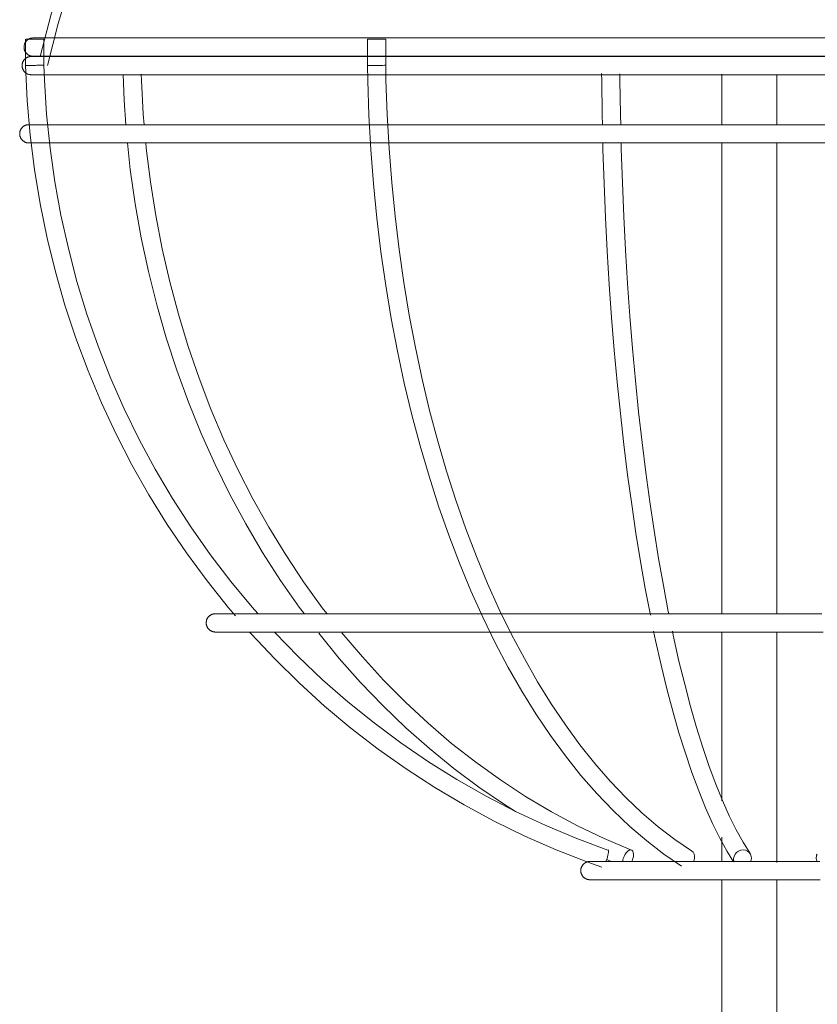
# Model space of a CAD drawing. Header units: millimetres. Extents: x 5395 to 9794, y 397 to 7363.
# Tile 32 of 38: x 7231 to 7319, y 1451 to 1559. Entities that reach past the tile are written whole.
import ezdxf

# ---------------------------------------------------------------- set-up
doc = ezdxf.new("R2010")
doc.units = ezdxf.units.MM
doc.layers.add('E-LITE-EQPM', color=7, linetype='Continuous', lineweight=20)

# ---------------------------------------------------------------- blocks, each defined once
blk = doc.blocks.new('62802-7L - 64314-44-7L SAMBA Black_ribbon beige pendant lamp ø450-7L-659210-Alzado_PDF')
at = {"layer": 'E-LITE-EQPM', "lineweight": 9}
for p, q in [((7232.15, 1556.91), (7232.15, 1554.03)), ((7232.16, 1556.91), (7233.38, 1556.91)), ((7233.38, 1556.91), (7234.13, 1556.91)), ((7234.15, 1554.08), (7234.15, 1556.91)), ((7269.5, 1556.91), (7269.5, 1554.04)), ((7269.5, 1556.91), (7271.35, 1556.91)), ((7271.35, 1556.91), (7271.5, 1556.91)), ((7271.5, 1554.07), (7271.5, 1556.91)), ((7234.11, 1555.02), (7234.4, 1555.02)), ((7308.24, 1553.07), (7308.24, 1547.56)), ((7314.24, 1547.56), (7314.24, 1553.05)), ((7308.24, 1545.57), (7308.24, 1494.11)), ((7314.24, 1494.11), (7314.24, 1545.57)), ((7308.24, 1492.11), (7308.24, 1473.63)), ((7314.24, 1466.91), (7314.24, 1492.11)), ((7308.24, 1469.68), (7308.24, 1467.02)), ((7295.65, 1467.23), (7296.13, 1467.02)), ((7308.24, 1465.04), (7308.24, 1095.02)), ((7314.24, 1095.02), (7314.24, 1465.03))]:
    blk.add_line(p, q, dxfattribs=at)
at = {"layer": 'E-LITE-EQPM', "lineweight": 9, "flags": 128}
for points in [[(7233.75, 1555.02), (7234.95, 1559.64), (7236.33, 1564.21), (7237.89, 1568.72), (7239.63, 1573.17), (7241.54, 1577.54), (7243.63, 1581.83), (7245.89, 1586.04), (7248.32, 1590.15), (7250.91, 1594.16), (7253.65, 1598.06), (7256.55, 1601.86), (7259.6, 1605.53), (7262.8, 1609.08), (7266.13, 1612.49), (7269.6, 1615.77), (7273.19, 1618.91), (7276.43, 1621.53)], [(7234.54, 1554.02), (7235.7, 1558.61), (7237.04, 1563.15), (7238.55, 1567.63), (7240.25, 1572.05), (7242.12, 1576.4), (7244.16, 1580.67), (7246.38, 1584.86), (7248.76, 1588.95), (7251.3, 1592.94), (7253.99, 1596.83), (7256.84, 1600.61), (7259.84, 1604.28), (7262.99, 1607.81), (7266.27, 1611.22), (7269.69, 1614.5), (7273.23, 1617.64), (7276.9, 1620.63), (7278.06, 1621.53)], [(7231.97, 1556.04), (7231.97, 1556.08), (7231.97, 1556.12), (7231.98, 1556.16), (7231.98, 1556.2), (7231.99, 1556.24), (7232, 1556.27), (7232.01, 1556.31), (7232.02, 1556.35), (7232.04, 1556.39), (7232.05, 1556.43), (7232.07, 1556.46), (7232.08, 1556.5), (7232.1, 1556.53), (7232.12, 1556.57), (7232.15, 1556.6), (7232.17, 1556.63), (7232.19, 1556.67), (7232.22, 1556.7), (7232.25, 1556.73), (7232.27, 1556.75), (7232.3, 1556.78), (7232.33, 1556.81), (7232.37, 1556.83), (7232.4, 1556.86), (7232.43, 1556.88), (7232.46, 1556.9), (7232.5, 1556.92), (7232.54, 1556.94), (7232.57, 1556.95), (7232.61, 1556.97), (7232.65, 1556.98), (7232.68, 1557), (7232.72, 1557.01), (7232.76, 1557.01), (7232.8, 1557.02), (7232.84, 1557.03), (7232.88, 1557.03), (7232.92, 1557.04), (7232.96, 1557.04), (7232.97, 1557.04)], [(7320.51, 1557.04), (7317.23, 1557.04), (7313.95, 1557.04), (7310.67, 1557.04), (7307.4, 1557.04), (7304.13, 1557.04), (7300.89, 1557.04), (7297.67, 1557.04), (7294.48, 1557.04), (7291.32, 1557.04), (7288.2, 1557.04), (7285.12, 1557.04), (7282.09, 1557.04), (7279.11, 1557.04), (7276.19, 1557.04), (7273.33, 1557.04), (7270.54, 1557.04), (7267.82, 1557.04), (7265.17, 1557.04), (7262.6, 1557.04), (7260.12, 1557.04), (7257.73, 1557.04), (7255.43, 1557.04), (7253.22, 1557.04), (7251.11, 1557.04), (7249.1, 1557.04), (7247.2, 1557.04), (7245.41, 1557.04), (7243.73, 1557.04), (7242.16, 1557.04), (7240.71, 1557.04), (7239.38, 1557.04), (7238.17, 1557.04), (7237.08, 1557.04), (7236.12, 1557.04), (7235.28, 1557.04), (7234.57, 1557.04), (7233.99, 1557.04), (7233.54, 1557.04), (7233.22, 1557.04), (7233.03, 1557.04), (7232.97, 1557.04)], [(7232.97, 1557.04), (7233.04, 1557.04), (7233.23, 1557.04), (7233.56, 1557.04), (7234.02, 1557.04), (7234.61, 1557.04), (7234.89, 1557.04)], [(7232.97, 1555.04), (7232.93, 1555.04), (7232.89, 1555.04), (7232.85, 1555.04), (7232.81, 1555.05), (7232.77, 1555.06), (7232.73, 1555.07), (7232.69, 1555.08), (7232.66, 1555.09), (7232.62, 1555.1), (7232.58, 1555.12), (7232.55, 1555.13), (7232.51, 1555.15), (7232.47, 1555.17), (7232.44, 1555.19), (7232.41, 1555.21), (7232.37, 1555.24), (7232.34, 1555.26), (7232.31, 1555.29), (7232.28, 1555.31), (7232.25, 1555.34), (7232.23, 1555.37), (7232.2, 1555.4), (7232.18, 1555.43), (7232.15, 1555.46), (7232.13, 1555.5), (7232.11, 1555.53), (7232.09, 1555.57), (7232.07, 1555.6), (7232.05, 1555.64), (7232.04, 1555.67), (7232.03, 1555.71), (7232.01, 1555.75), (7232, 1555.79), (7231.99, 1555.83), (7231.99, 1555.87), (7231.98, 1555.91), (7231.98, 1555.95), (7231.97, 1555.99), (7231.97, 1556.03), (7231.97, 1556.04)], [(7232.76, 1553.02), (7232.72, 1553.02), (7232.68, 1553.02), (7232.64, 1553.03), (7232.6, 1553.03), (7232.56, 1553.04), (7232.52, 1553.05), (7232.48, 1553.06), (7232.44, 1553.07), (7232.41, 1553.08), (7232.37, 1553.1), (7232.33, 1553.11), (7232.3, 1553.13), (7232.26, 1553.15), (7232.23, 1553.17), (7232.19, 1553.19), (7232.16, 1553.22), (7232.13, 1553.24), (7232.1, 1553.27), (7232.07, 1553.29), (7232.04, 1553.32), (7232.01, 1553.35), (7231.99, 1553.38), (7231.96, 1553.41), (7231.94, 1553.44), (7231.92, 1553.48), (7231.9, 1553.51), (7231.88, 1553.55), (7231.86, 1553.58), (7231.84, 1553.62), (7231.83, 1553.66), (7231.81, 1553.69), (7231.8, 1553.73), (7231.79, 1553.77), (7231.78, 1553.81), (7231.77, 1553.85), (7231.77, 1553.89), (7231.76, 1553.93), (7231.76, 1553.97), (7231.76, 1554.01), (7231.76, 1554.05), (7231.76, 1554.09), (7231.77, 1554.13), (7231.77, 1554.17), (7231.78, 1554.21), (7231.79, 1554.25), (7231.8, 1554.28), (7231.81, 1554.32), (7231.82, 1554.36), (7231.83, 1554.4), (7231.85, 1554.43), (7231.87, 1554.47), (7231.89, 1554.51), (7231.91, 1554.54), (7231.93, 1554.57), (7231.95, 1554.61), (7231.98, 1554.64), (7232, 1554.67), (7232.03, 1554.7), (7232.06, 1554.73), (7232.08, 1554.76), (7232.11, 1554.78), (7232.15, 1554.81), (7232.18, 1554.83), (7232.21, 1554.85), (7232.24, 1554.87), (7232.28, 1554.89), (7232.31, 1554.91), (7232.35, 1554.93), (7232.39, 1554.95), (7232.42, 1554.96), (7232.46, 1554.97), (7232.5, 1554.98), (7232.54, 1554.99), (7232.58, 1555), (7232.62, 1555.01), (7232.66, 1555.01), (7232.7, 1555.02), (7232.74, 1555.02), (7232.76, 1555.02)], [(7320.52, 1555.02), (7317.23, 1555.02), (7313.94, 1555.02), (7310.66, 1555.02), (7307.38, 1555.02), (7304.11, 1555.02), (7300.86, 1555.02), (7297.63, 1555.02), (7294.43, 1555.02), (7291.26, 1555.02), (7288.13, 1555.02), (7285.04, 1555.02), (7282, 1555.02), (7279.02, 1555.02), (7276.09, 1555.02), (7273.22, 1555.02), (7270.42, 1555.02), (7267.69, 1555.02), (7265.04, 1555.02), (7262.47, 1555.02), (7259.98, 1555.02), (7257.58, 1555.02), (7255.27, 1555.02), (7253.06, 1555.02), (7250.95, 1555.02), (7248.93, 1555.02), (7247.03, 1555.02), (7245.23, 1555.02), (7243.55, 1555.02), (7241.97, 1555.02), (7240.52, 1555.02), (7239.19, 1555.02), (7237.97, 1555.02), (7236.88, 1555.02), (7235.92, 1555.02), (7235.08, 1555.02), (7234.37, 1555.02), (7233.78, 1555.02), (7233.33, 1555.02), (7233.01, 1555.02), (7232.82, 1555.02), (7232.76, 1555.02)], [(7232.76, 1555.02), (7232.83, 1555.02), (7233.02, 1555.02), (7233.35, 1555.02), (7233.81, 1555.02)], [(7234.16, 1555.04), (7233.82, 1555.04), (7233.41, 1555.04), (7233.14, 1555.04), (7232.99, 1555.04), (7232.97, 1555.04)], [(7232.97, 1555.04), (7233.04, 1555.04), (7233.23, 1555.04), (7233.56, 1555.04), (7234.02, 1555.04), (7234.61, 1555.04), (7235.32, 1555.04), (7236.17, 1555.04), (7237.14, 1555.04), (7238.23, 1555.04), (7239.45, 1555.04), (7240.78, 1555.04), (7242.24, 1555.04), (7243.81, 1555.04), (7245.5, 1555.04), (7247.3, 1555.04), (7249.21, 1555.04), (7251.22, 1555.04), (7253.33, 1555.04), (7255.54, 1555.04), (7257.85, 1555.04), (7260.25, 1555.04), (7262.74, 1555.04), (7265.31, 1555.04), (7267.96, 1555.04), (7270.68, 1555.04), (7273.48, 1555.04), (7276.34, 1555.04), (7279.26, 1555.04), (7282.24, 1555.04), (7285.28, 1555.04), (7288.36, 1555.04), (7291.48, 1555.04), (7294.64, 1555.04), (7297.84, 1555.04), (7301.06, 1555.04), (7304.3, 1555.04), (7307.56, 1555.04), (7310.84, 1555.04), (7314.12, 1555.04), (7317.4, 1555.04), (7320.68, 1555.04)], [(7232.15, 1554.03), (7232.33, 1550.22), (7232.65, 1546.43), (7233.12, 1542.66), (7233.73, 1538.9), (7234.49, 1535.17), (7235.4, 1531.48), (7236.45, 1527.83), (7237.64, 1524.22), (7238.97, 1520.67), (7240.43, 1517.17), (7242.03, 1513.74), (7243.77, 1510.37), (7245.63, 1507.08), (7247.63, 1503.87), (7249.74, 1500.74), (7251.98, 1497.7), (7254.33, 1494.75), (7255.08, 1493.88)], [(7257.53, 1494.11), (7256.91, 1494.8), (7254.56, 1497.64), (7252.32, 1500.57), (7250.2, 1503.6), (7248.2, 1506.71), (7246.32, 1509.9), (7244.56, 1513.16), (7242.93, 1516.5), (7241.44, 1519.9), (7240.08, 1523.35), (7238.85, 1526.86), (7237.76, 1530.42), (7236.82, 1534.02), (7236.01, 1537.66), (7235.34, 1541.32), (7234.82, 1545.01), (7234.44, 1548.72), (7234.21, 1552.44), (7234.15, 1554.08)], [(7303.84, 1466.49), (7301.91, 1467.8), (7300.02, 1469.26), (7298.16, 1470.85), (7296.34, 1472.58), (7294.57, 1474.44), (7292.83, 1476.43), (7291.14, 1478.55), (7289.5, 1480.79), (7287.91, 1483.16), (7286.38, 1485.63), (7284.89, 1488.22), (7283.47, 1490.92), (7282.1, 1493.72), (7280.8, 1496.62), (7279.56, 1499.61), (7278.38, 1502.7), (7277.27, 1505.87), (7276.23, 1509.12), (7275.26, 1512.44), (7274.36, 1515.83), (7273.53, 1519.29), (7272.78, 1522.81), (7272.1, 1526.38), (7271.5, 1529.99), (7270.97, 1533.65), (7270.53, 1537.35), (7270.16, 1541.08), (7269.87, 1544.83), (7269.66, 1548.59), (7269.53, 1552.38), (7269.5, 1554.04)], [(7304.91, 1468.17), (7303.09, 1469.42), (7301.28, 1470.81), (7299.5, 1472.33), (7297.76, 1473.99), (7296.04, 1475.79), (7294.37, 1477.71), (7292.73, 1479.77), (7291.14, 1481.94), (7289.59, 1484.24), (7288.09, 1486.66), (7286.65, 1489.19), (7285.25, 1491.83), (7283.91, 1494.57), (7282.63, 1497.41), (7281.41, 1500.35), (7280.26, 1503.38), (7279.17, 1506.5), (7278.14, 1509.7), (7277.18, 1512.98), (7276.3, 1516.32), (7275.48, 1519.73), (7274.74, 1523.2), (7274.07, 1526.73), (7273.47, 1530.3), (7272.96, 1533.92), (7272.52, 1537.57), (7272.15, 1541.25), (7271.87, 1544.96), (7271.66, 1548.68), (7271.53, 1552.42), (7271.5, 1554.07)], [(7233.79, 1553.02), (7233.61, 1553.02), (7233.2, 1553.02), (7232.93, 1553.02), (7232.78, 1553.02), (7232.76, 1553.02)], [(7232.76, 1553.02), (7232.83, 1553.02), (7233.02, 1553.02), (7233.35, 1553.02), (7233.81, 1553.02), (7234.4, 1553.02), (7235.12, 1553.02), (7235.96, 1553.02), (7236.93, 1553.02), (7238.03, 1553.02), (7239.25, 1553.02), (7240.59, 1553.02), (7242.05, 1553.02), (7243.63, 1553.02), (7245.32, 1553.02), (7247.12, 1553.02), (7249.04, 1553.02), (7251.05, 1553.02), (7253.17, 1553.02), (7255.39, 1553.02), (7257.7, 1553.02), (7260.11, 1553.02), (7262.6, 1553.02), (7265.18, 1553.02), (7267.83, 1553.02), (7270.57, 1553.02), (7273.37, 1553.02), (7276.24, 1553.02), (7279.17, 1553.02), (7282.16, 1553.02), (7285.2, 1553.02), (7288.29, 1553.02), (7291.42, 1553.02), (7294.59, 1553.02), (7297.79, 1553.02), (7301.02, 1553.02), (7304.28, 1553.02), (7307.55, 1553.02), (7310.83, 1553.02), (7314.12, 1553.02), (7317.4, 1553.02), (7320.69, 1553.02)], [(7269.44, 1553.02), (7266.74, 1553.02), (7264.12, 1553.02), (7261.57, 1553.02), (7259.12, 1553.02), (7256.75, 1553.02), (7254.47, 1553.02), (7252.29, 1553.02), (7250.22, 1553.02), (7248.24, 1553.02), (7246.38, 1553.02), (7244.62, 1553.02), (7242.97, 1553.02), (7241.44, 1553.02), (7240.03, 1553.02), (7238.74, 1553.02), (7237.57, 1553.02), (7236.52, 1553.02), (7235.6, 1553.02), (7234.81, 1553.02), (7234.2, 1553.02)], [(7242.79, 1553.03), (7242.9, 1550.23), (7243.1, 1547.56)], [(7245.11, 1547.56), (7245, 1548.71), (7244.8, 1552.44), (7244.78, 1553.1)], [(7296.48, 1553.02), (7293.29, 1553.02), (7290.14, 1553.02), (7287.02, 1553.02), (7283.95, 1553.02), (7280.93, 1553.02), (7277.97, 1553.02), (7275.06, 1553.02), (7272.22, 1553.02), (7271.52, 1553.02)], [(7295.18, 1547.56), (7295.15, 1548.62), (7295.1, 1552.39), (7295.09, 1553.15)], [(7332.92, 1553.02), (7332.21, 1553.02), (7328.98, 1553.02), (7325.73, 1553.02), (7322.46, 1553.02), (7319.18, 1553.02), (7315.89, 1553.02), (7312.6, 1553.02), (7309.32, 1553.02), (7306.04, 1553.02), (7302.78, 1553.02), (7299.53, 1553.02), (7296.48, 1553.02)], [(7297.18, 1547.54), (7297.15, 1548.66), (7297.1, 1552.41), (7297.09, 1553.12)], [(7231.5, 1546.56), (7231.5, 1546.6), (7231.5, 1546.64), (7231.51, 1546.68), (7231.51, 1546.72), (7231.52, 1546.76), (7231.53, 1546.8), (7231.54, 1546.84), (7231.55, 1546.88), (7231.56, 1546.92), (7231.58, 1546.95), (7231.6, 1546.99), (7231.61, 1547.03), (7231.63, 1547.06), (7231.65, 1547.1), (7231.67, 1547.13), (7231.7, 1547.16), (7231.72, 1547.19), (7231.75, 1547.22), (7231.77, 1547.25), (7231.8, 1547.28), (7231.83, 1547.31), (7231.86, 1547.34), (7231.89, 1547.36), (7231.93, 1547.38), (7231.96, 1547.41), (7231.99, 1547.43), (7232.03, 1547.45), (7232.06, 1547.47), (7232.1, 1547.48), (7232.14, 1547.5), (7232.18, 1547.51), (7232.21, 1547.52), (7232.25, 1547.53), (7232.29, 1547.54), (7232.33, 1547.55), (7232.37, 1547.56), (7232.41, 1547.56), (7232.45, 1547.56), (7232.49, 1547.56), (7232.5, 1547.56)], [(7320.54, 1547.56), (7317.24, 1547.56), (7313.94, 1547.56), (7310.64, 1547.56), (7307.35, 1547.56), (7304.07, 1547.56), (7300.81, 1547.56), (7297.57, 1547.56), (7294.36, 1547.56), (7291.18, 1547.56), (7288.04, 1547.56), (7284.95, 1547.56), (7281.9, 1547.56), (7278.9, 1547.56), (7275.97, 1547.56), (7273.09, 1547.56), (7270.28, 1547.56), (7267.55, 1547.56), (7264.88, 1547.56), (7262.3, 1547.56), (7259.81, 1547.56), (7257.4, 1547.56), (7255.08, 1547.56), (7252.86, 1547.56), (7250.74, 1547.56), (7248.73, 1547.56), (7246.81, 1547.56), (7245.01, 1547.56), (7243.32, 1547.56), (7241.74, 1547.56), (7240.29, 1547.56), (7238.95, 1547.56), (7237.73, 1547.56), (7236.63, 1547.56), (7235.67, 1547.56), (7234.82, 1547.56), (7234.11, 1547.56), (7233.53, 1547.56), (7233.07, 1547.56), (7232.75, 1547.56), (7232.56, 1547.56), (7232.5, 1547.56)], [(7232.5, 1547.56), (7232.57, 1547.56), (7232.76, 1547.56), (7233.09, 1547.56), (7233.55, 1547.56)], [(7234.64, 1547.56), (7234.86, 1547.56), (7235.71, 1547.56), (7236.69, 1547.56), (7237.79, 1547.56), (7239.01, 1547.56), (7240.36, 1547.56), (7241.82, 1547.56), (7243.41, 1547.56), (7245.1, 1547.56), (7246.91, 1547.56), (7248.83, 1547.56), (7250.85, 1547.56), (7252.98, 1547.56), (7255.2, 1547.56), (7257.52, 1547.56), (7259.94, 1547.56), (7262.44, 1547.56), (7265.02, 1547.56), (7267.69, 1547.56), (7269.91, 1547.56)], [(7271.91, 1547.56), (7273.24, 1547.56), (7276.12, 1547.56), (7279.06, 1547.56), (7282.06, 1547.56), (7285.11, 1547.56), (7288.21, 1547.56), (7291.35, 1547.56), (7294.53, 1547.56), (7296.43, 1547.56)], [(7232.5, 1545.56), (7232.46, 1545.57), (7232.42, 1545.57), (7232.38, 1545.57), (7232.34, 1545.58), (7232.3, 1545.58), (7232.26, 1545.59), (7232.22, 1545.6), (7232.19, 1545.62), (7232.15, 1545.63), (7232.11, 1545.64), (7232.07, 1545.66), (7232.04, 1545.68), (7232, 1545.7), (7231.97, 1545.72), (7231.94, 1545.74), (7231.9, 1545.76), (7231.87, 1545.79), (7231.84, 1545.81), (7231.81, 1545.84), (7231.78, 1545.87), (7231.76, 1545.9), (7231.73, 1545.93), (7231.7, 1545.96), (7231.68, 1545.99), (7231.66, 1546.02), (7231.64, 1546.06), (7231.62, 1546.09), (7231.6, 1546.13), (7231.58, 1546.17), (7231.57, 1546.2), (7231.55, 1546.24), (7231.54, 1546.28), (7231.53, 1546.32), (7231.52, 1546.36), (7231.51, 1546.39), (7231.51, 1546.43), (7231.5, 1546.47), (7231.5, 1546.51), (7231.5, 1546.55), (7231.5, 1546.56)], [(7233.41, 1545.56), (7233.35, 1545.56), (7232.94, 1545.56), (7232.67, 1545.56), (7232.52, 1545.56), (7232.5, 1545.56)], [(7232.5, 1545.56), (7232.57, 1545.56), (7232.76, 1545.56), (7233.09, 1545.56), (7233.55, 1545.56), (7234.14, 1545.56), (7234.86, 1545.56), (7235.71, 1545.56), (7236.69, 1545.56), (7237.79, 1545.56), (7239.01, 1545.56), (7240.36, 1545.56), (7241.82, 1545.56), (7243.41, 1545.56), (7245.1, 1545.56), (7246.91, 1545.56), (7248.83, 1545.56), (7250.85, 1545.56), (7252.98, 1545.56), (7255.2, 1545.56), (7257.52, 1545.56), (7259.94, 1545.56), (7262.44, 1545.56), (7265.02, 1545.56), (7267.69, 1545.56), (7270.43, 1545.56), (7273.24, 1545.56), (7276.12, 1545.56), (7279.06, 1545.56), (7282.06, 1545.56), (7285.11, 1545.56), (7288.21, 1545.56), (7291.35, 1545.56), (7294.53, 1545.56), (7297.74, 1545.56), (7300.98, 1545.56), (7304.24, 1545.56), (7307.52, 1545.56), (7310.81, 1545.56), (7314.11, 1545.56), (7317.41, 1545.56), (7320.71, 1545.56)], [(7269.99, 1545.56), (7269.3, 1545.56), (7266.59, 1545.56), (7263.96, 1545.56), (7261.4, 1545.56), (7258.94, 1545.56), (7256.56, 1545.56), (7254.28, 1545.56), (7252.1, 1545.56), (7250.01, 1545.56), (7248.03, 1545.56), (7246.16, 1545.56), (7244.4, 1545.56), (7242.75, 1545.56), (7241.21, 1545.56), (7239.79, 1545.56), (7238.5, 1545.56), (7237.32, 1545.56), (7236.27, 1545.56), (7235.35, 1545.56), (7234.8, 1545.56)], [(7243.28, 1545.57), (7243.59, 1542.67), (7244.12, 1538.92), (7244.78, 1535.2), (7245.57, 1531.51), (7246.48, 1527.87), (7247.52, 1524.26), (7248.67, 1520.71), (7249.95, 1517.22), (7251.34, 1513.79), (7252.85, 1510.42), (7254.48, 1507.13), (7256.21, 1503.92), (7258.05, 1500.79), (7260, 1497.75), (7262.04, 1494.81), (7262.57, 1494.11)], [(7265.07, 1494.11), (7264.57, 1494.74), (7262.53, 1497.59), (7260.58, 1500.52), (7258.73, 1503.55), (7256.99, 1506.66), (7255.35, 1509.85), (7253.82, 1513.12), (7252.4, 1516.45), (7251.1, 1519.85), (7249.91, 1523.31), (7248.85, 1526.83), (7247.9, 1530.39), (7247.07, 1533.99), (7246.37, 1537.63), (7245.79, 1541.3), (7245.33, 1545), (7245.28, 1545.57)], [(7296.43, 1545.56), (7293.23, 1545.56), (7290.06, 1545.56), (7286.94, 1545.56), (7283.86, 1545.56), (7280.83, 1545.56), (7277.85, 1545.56), (7274.93, 1545.56), (7272.08, 1545.56), (7271.91, 1545.56)], [(7300.42, 1493.95), (7299.87, 1496.84), (7299.34, 1499.82), (7298.85, 1502.89), (7298.38, 1506.04), (7297.94, 1509.28), (7297.52, 1512.59), (7297.14, 1515.97), (7296.79, 1519.42), (7296.47, 1522.92), (7296.19, 1526.48), (7295.93, 1530.08), (7295.71, 1533.73), (7295.52, 1537.41), (7295.37, 1541.13), (7295.24, 1544.86), (7295.23, 1545.57)], [(7302.43, 1494.11), (7302.38, 1494.34), (7301.84, 1497.2), (7301.32, 1500.15), (7300.82, 1503.2), (7300.36, 1506.33), (7299.92, 1509.54), (7299.51, 1512.83), (7299.13, 1516.18), (7298.78, 1519.61), (7298.47, 1523.09), (7298.18, 1526.63), (7297.93, 1530.21), (7297.71, 1533.84), (7297.52, 1537.51), (7297.36, 1541.2), (7297.24, 1544.92), (7297.23, 1545.59)], [(7251.88, 1493.1), (7251.88, 1493.14), (7251.89, 1493.18), (7251.89, 1493.22), (7251.9, 1493.26), (7251.9, 1493.3), (7251.91, 1493.34), (7251.92, 1493.38), (7251.93, 1493.42), (7251.95, 1493.46), (7251.96, 1493.49), (7251.98, 1493.53), (7252, 1493.57), (7252.02, 1493.6), (7252.04, 1493.64), (7252.06, 1493.67), (7252.08, 1493.7), (7252.11, 1493.73), (7252.13, 1493.76), (7252.16, 1493.79), (7252.19, 1493.82), (7252.22, 1493.85), (7252.25, 1493.87), (7252.28, 1493.9), (7252.31, 1493.92), (7252.34, 1493.95), (7252.38, 1493.97), (7252.41, 1493.99), (7252.45, 1494), (7252.48, 1494.02), (7252.52, 1494.04), (7252.56, 1494.05), (7252.6, 1494.06), (7252.63, 1494.07), (7252.67, 1494.08), (7252.71, 1494.09), (7252.75, 1494.1), (7252.79, 1494.1), (7252.83, 1494.1), (7252.87, 1494.1), (7252.88, 1494.1)], [(7319.17, 1494.1), (7316.69, 1494.1), (7314.2, 1494.1), (7311.72, 1494.1), (7309.24, 1494.1), (7306.77, 1494.1), (7304.32, 1494.1), (7301.88, 1494.1), (7299.46, 1494.1), (7297.07, 1494.1), (7294.7, 1494.1), (7292.37, 1494.1), (7290.08, 1494.1), (7287.82, 1494.1), (7285.61, 1494.1), (7283.45, 1494.1), (7281.33, 1494.1), (7279.27, 1494.1), (7277.27, 1494.1), (7275.32, 1494.1), (7273.44, 1494.1), (7271.63, 1494.1), (7269.89, 1494.1), (7268.22, 1494.1), (7266.62, 1494.1), (7265.1, 1494.1), (7263.66, 1494.1), (7262.3, 1494.1), (7261.03, 1494.1), (7259.84, 1494.1), (7258.74, 1494.1), (7257.74, 1494.1), (7256.82, 1494.1), (7256, 1494.1), (7255.27, 1494.1), (7254.63, 1494.1), (7254.1, 1494.1), (7253.66, 1494.1), (7253.31, 1494.1), (7253.07, 1494.1), (7252.93, 1494.1), (7252.88, 1494.1)], [(7252.88, 1494.1), (7252.93, 1494.1), (7253.08, 1494.1), (7253.33, 1494.1), (7253.68, 1494.1), (7254.12, 1494.1), (7254.66, 1494.1), (7254.91, 1494.1)], [(7257.56, 1494.1), (7257.79, 1494.1), (7258.8, 1494.1), (7259.9, 1494.1), (7261.09, 1494.1), (7262.37, 1494.1), (7263.73, 1494.1), (7265.18, 1494.1), (7266.7, 1494.1), (7268.3, 1494.1), (7269.98, 1494.1), (7271.72, 1494.1), (7273.54, 1494.1), (7275.42, 1494.1), (7277.37, 1494.1), (7279.38, 1494.1), (7281.44, 1494.1), (7282.33, 1494.1)], [(7284.1, 1494.1), (7285.72, 1494.1), (7287.94, 1494.1), (7290.2, 1494.1), (7292.49, 1494.1), (7294.83, 1494.1), (7297.19, 1494.1), (7299.59, 1494.1), (7301.01, 1494.1)], [(7301.01, 1494.1), (7303.45, 1494.1), (7305.9, 1494.1), (7307.06, 1494.1)], [(7252.88, 1492.1), (7252.84, 1492.1), (7252.8, 1492.11), (7252.76, 1492.11), (7252.72, 1492.12), (7252.68, 1492.12), (7252.65, 1492.13), (7252.61, 1492.14), (7252.57, 1492.15), (7252.53, 1492.17), (7252.49, 1492.18), (7252.46, 1492.2), (7252.42, 1492.22), (7252.39, 1492.24), (7252.35, 1492.26), (7252.32, 1492.28), (7252.29, 1492.3), (7252.25, 1492.33), (7252.22, 1492.35), (7252.19, 1492.38), (7252.17, 1492.41), (7252.14, 1492.44), (7252.11, 1492.47), (7252.09, 1492.5), (7252.06, 1492.53), (7252.04, 1492.56), (7252.02, 1492.6), (7252, 1492.63), (7251.98, 1492.67), (7251.97, 1492.7), (7251.95, 1492.74), (7251.94, 1492.78), (7251.92, 1492.82), (7251.91, 1492.86), (7251.91, 1492.89), (7251.9, 1492.93), (7251.89, 1492.97), (7251.89, 1493.01), (7251.88, 1493.05), (7251.88, 1493.09), (7251.88, 1493.1)], [(7256.72, 1492.1), (7256.52, 1492.1), (7255.73, 1492.1), (7255.03, 1492.1), (7254.43, 1492.1), (7253.93, 1492.1), (7253.52, 1492.1), (7253.22, 1492.1), (7253.01, 1492.1), (7252.9, 1492.1), (7252.88, 1492.1)], [(7252.88, 1492.1), (7252.93, 1492.1), (7253.08, 1492.1), (7253.33, 1492.1), (7253.68, 1492.1), (7254.12, 1492.1), (7254.66, 1492.1), (7255.3, 1492.1), (7256.04, 1492.1), (7256.87, 1492.1), (7257.79, 1492.1), (7258.8, 1492.1), (7259.9, 1492.1), (7261.09, 1492.1), (7262.37, 1492.1), (7263.73, 1492.1), (7265.18, 1492.1), (7266.7, 1492.1), (7268.3, 1492.1), (7269.98, 1492.1), (7271.72, 1492.1), (7273.54, 1492.1), (7275.42, 1492.1), (7277.37, 1492.1), (7279.38, 1492.1), (7281.44, 1492.1), (7283.56, 1492.1), (7285.72, 1492.1), (7287.94, 1492.1), (7290.2, 1492.1), (7292.49, 1492.1), (7294.83, 1492.1), (7297.19, 1492.1), (7299.59, 1492.1), (7302.01, 1492.1), (7304.44, 1492.1), (7306.9, 1492.1), (7309.37, 1492.1), (7311.85, 1492.1), (7314.33, 1492.1), (7316.82, 1492.1), (7319.3, 1492.1)], [(7256.62, 1492.1), (7256.79, 1491.91), (7259.37, 1489.16), (7262.05, 1486.53), (7264.82, 1484.01), (7267.7, 1481.6), (7270.67, 1479.31), (7273.72, 1477.15), (7276.86, 1475.11), (7280.07, 1473.2), (7283.36, 1471.43), (7286.71, 1469.79), (7290.12, 1468.29), (7293.59, 1466.94), (7295.13, 1466.39)], [(7295.78, 1468.27), (7292.37, 1469.54), (7289.01, 1470.95), (7285.7, 1472.49), (7282.46, 1474.16), (7279.28, 1475.97), (7276.18, 1477.91), (7273.16, 1479.97), (7270.22, 1482.16), (7267.36, 1484.46), (7264.6, 1486.88), (7261.94, 1489.42), (7259.37, 1492.06)], [(7266.07, 1492.1), (7264.58, 1492.1), (7263.17, 1492.1), (7261.84, 1492.1), (7260.6, 1492.1), (7259.44, 1492.1)], [(7264.19, 1491.96), (7266.43, 1489.22), (7268.76, 1486.58), (7271.19, 1484.05), (7273.69, 1481.64), (7276.28, 1479.35), (7278.94, 1477.18), (7281.68, 1475.14), (7284.48, 1473.23), (7285.67, 1472.49)], [(7283.28, 1492.1), (7282.69, 1492.1), (7280.59, 1492.1), (7278.55, 1492.1), (7276.57, 1492.1), (7274.65, 1492.1), (7272.79, 1492.1), (7271, 1492.1), (7269.28, 1492.1), (7267.64, 1492.1), (7266.68, 1492.1)], [(7298.36, 1468.26), (7295.39, 1469.52), (7292.47, 1470.92), (7289.6, 1472.46), (7286.79, 1474.13), (7284.03, 1475.94), (7281.33, 1477.87), (7278.7, 1479.93), (7276.15, 1482.12), (7273.67, 1484.42), (7271.26, 1486.84), (7268.95, 1489.37), (7266.71, 1492)], [(7301.01, 1492.1), (7298.61, 1492.1), (7296.22, 1492.1), (7293.87, 1492.1), (7291.55, 1492.1), (7289.27, 1492.1), (7287.03, 1492.1), (7285.08, 1492.1)], [(7309.52, 1466.99), (7308.82, 1468.1), (7308.02, 1469.57), (7307.22, 1471.17), (7306.45, 1472.89), (7305.7, 1474.75), (7304.96, 1476.74), (7304.25, 1478.85), (7303.55, 1481.08), (7302.88, 1483.43), (7302.23, 1485.9), (7301.6, 1488.48), (7301, 1491.16), (7300.78, 1492.2)], [(7307.06, 1492.1), (7305.77, 1492.1), (7303.32, 1492.1), (7301.01, 1492.1)], [(7311.32, 1467.88), (7310.55, 1469.12), (7309.79, 1470.49), (7309.03, 1472.02), (7308.29, 1473.68), (7307.56, 1475.48), (7306.85, 1477.41), (7306.15, 1479.47), (7305.47, 1481.65), (7304.81, 1483.96), (7304.17, 1486.39), (7303.55, 1488.93), (7302.95, 1491.58), (7302.83, 1492.19)], [(7292.82, 1466.02), (7292.82, 1466.06), (7292.82, 1466.1), (7292.82, 1466.14), (7292.83, 1466.18), (7292.84, 1466.22), (7292.84, 1466.26), (7292.86, 1466.3), (7292.87, 1466.33), (7292.88, 1466.37), (7292.9, 1466.41), (7292.91, 1466.45), (7292.93, 1466.48), (7292.95, 1466.52), (7292.97, 1466.55), (7292.99, 1466.58), (7293.01, 1466.62), (7293.04, 1466.65), (7293.06, 1466.68), (7293.09, 1466.71), (7293.12, 1466.74), (7293.15, 1466.76), (7293.18, 1466.79), (7293.21, 1466.81), (7293.24, 1466.84), (7293.28, 1466.86), (7293.31, 1466.88), (7293.34, 1466.9), (7293.38, 1466.92), (7293.42, 1466.94), (7293.45, 1466.95), (7293.49, 1466.97), (7293.53, 1466.98), (7293.57, 1466.99), (7293.61, 1467), (7293.65, 1467), (7293.69, 1467.01), (7293.73, 1467.02), (7293.77, 1467.02), (7293.81, 1467.02), (7293.82, 1467.02)], [(7293.82, 1465.02), (7293.78, 1465.02), (7293.74, 1465.02), (7293.7, 1465.03), (7293.66, 1465.03), (7293.62, 1465.04), (7293.58, 1465.05), (7293.54, 1465.06), (7293.5, 1465.07), (7293.46, 1465.08), (7293.43, 1465.1), (7293.39, 1465.11), (7293.35, 1465.13), (7293.32, 1465.15), (7293.28, 1465.17), (7293.25, 1465.19), (7293.22, 1465.22), (7293.19, 1465.24), (7293.16, 1465.27), (7293.13, 1465.29), (7293.1, 1465.32), (7293.07, 1465.35), (7293.05, 1465.38), (7293.02, 1465.41), (7293, 1465.45), (7292.97, 1465.48), (7292.95, 1465.51), (7292.93, 1465.55), (7292.92, 1465.58), (7292.9, 1465.62), (7292.88, 1465.66), (7292.87, 1465.69), (7292.86, 1465.73), (7292.85, 1465.77), (7292.84, 1465.81), (7292.83, 1465.85), (7292.82, 1465.89), (7292.82, 1465.93), (7292.82, 1465.97), (7292.82, 1466.01), (7292.82, 1466.02)], [(7318.94, 1467.02), (7318.11, 1467.02), (7317.27, 1467.02), (7316.42, 1467.02), (7315.58, 1467.02), (7314.73, 1467.02), (7313.88, 1467.02), (7313.04, 1467.02), (7312.2, 1467.02), (7311.36, 1467.02), (7310.53, 1467.02), (7309.7, 1467.02), (7308.89, 1467.02), (7308.08, 1467.02), (7307.28, 1467.02), (7306.5, 1467.02), (7305.73, 1467.02), (7304.98, 1467.02), (7304.24, 1467.02), (7303.52, 1467.02), (7302.82, 1467.02), (7302.13, 1467.02), (7301.47, 1467.02), (7300.83, 1467.02), (7300.21, 1467.02), (7299.62, 1467.02), (7299.05, 1467.02), (7298.5, 1467.02), (7297.98, 1467.02), (7297.49, 1467.02), (7297.03, 1467.02), (7296.59, 1467.02), (7296.19, 1467.02), (7295.82, 1467.02), (7295.47, 1467.02), (7295.16, 1467.02), (7294.88, 1467.02), (7294.63, 1467.02), (7294.41, 1467.02), (7294.23, 1467.02), (7294.08, 1467.02), (7293.96, 1467.02), (7293.88, 1467.02), (7293.83, 1467.02), (7293.82, 1467.02)], [(7293.82, 1467.02), (7293.83, 1467.02), (7293.88, 1467.02), (7293.97, 1467.02), (7294.09, 1467.02), (7294.24, 1467.02), (7294.42, 1467.02), (7294.64, 1467.02), (7294.89, 1467.02), (7295.17, 1467.02), (7295.49, 1467.02)], [(7295.56, 1467.02), (7295.83, 1467.02), (7296.21, 1467.02), (7296.62, 1467.02), (7297.05, 1467.02), (7297.52, 1467.02), (7298.01, 1467.02), (7298.53, 1467.02), (7299.07, 1467.02), (7299.65, 1467.02), (7300.24, 1467.02), (7300.86, 1467.02), (7301.5, 1467.02), (7302.17, 1467.02), (7302.85, 1467.02), (7303.09, 1467.02)], [(7305.12, 1467.02), (7305.77, 1467.02), (7306.54, 1467.02), (7307.33, 1467.02), (7308.12, 1467.02), (7308.93, 1467.02), (7309.74, 1467.02), (7310.23, 1467.02)], [(7310.23, 1467.02), (7311.06, 1467.02), (7311.9, 1467.02), (7312.74, 1467.02), (7313.58, 1467.02), (7314.43, 1467.02), (7315.28, 1467.02), (7316.12, 1467.02), (7316.97, 1467.02), (7317.81, 1467.02), (7318.63, 1467.02)], [(7310.23, 1465.02), (7309.41, 1465.02), (7308.6, 1465.02), (7307.8, 1465.02), (7307, 1465.02), (7306.23, 1465.02), (7305.46, 1465.02), (7304.71, 1465.02), (7303.98, 1465.02), (7303.27, 1465.02), (7302.57, 1465.02), (7301.89, 1465.02), (7301.24, 1465.02), (7300.61, 1465.02), (7300, 1465.02), (7299.41, 1465.02), (7298.85, 1465.02), (7298.31, 1465.02), (7297.8, 1465.02), (7297.32, 1465.02), (7296.87, 1465.02), (7296.45, 1465.02), (7296.05, 1465.02), (7295.69, 1465.02), (7295.36, 1465.02), (7295.06, 1465.02), (7294.79, 1465.02), (7294.55, 1465.02), (7294.34, 1465.02), (7294.17, 1465.02), (7294.03, 1465.02), (7293.93, 1465.02), (7293.86, 1465.02), (7293.82, 1465.02), (7293.82, 1465.02)], [(7293.82, 1465.02), (7293.83, 1465.02), (7293.88, 1465.02), (7293.97, 1465.02), (7294.09, 1465.02), (7294.24, 1465.02), (7294.42, 1465.02), (7294.64, 1465.02), (7294.89, 1465.02), (7295.17, 1465.02), (7295.49, 1465.02), (7295.83, 1465.02), (7296.21, 1465.02), (7296.62, 1465.02), (7297.05, 1465.02), (7297.52, 1465.02), (7298.01, 1465.02), (7298.53, 1465.02), (7299.07, 1465.02), (7299.65, 1465.02), (7300.24, 1465.02), (7300.86, 1465.02), (7301.5, 1465.02), (7302.17, 1465.02), (7302.85, 1465.02), (7303.56, 1465.02), (7304.28, 1465.02), (7305.02, 1465.02), (7305.77, 1465.02), (7306.54, 1465.02), (7307.33, 1465.02), (7308.12, 1465.02), (7308.93, 1465.02), (7309.74, 1465.02), (7310.57, 1465.02), (7311.4, 1465.02), (7312.24, 1465.02), (7313.08, 1465.02), (7313.93, 1465.02), (7314.77, 1465.02), (7315.62, 1465.02), (7316.47, 1465.02), (7317.31, 1465.02), (7318.15, 1465.02), (7318.99, 1465.02)]]:
    blk.add_lwpolyline(points, dxfattribs=at)
at = {"layer": 'E-LITE-EQPM', "lineweight": 9}
for centre, major_axis, ratio, start_param, end_param in [((7233.15, 1554.05), (1, 0.026), 0.00598, 3.141543, 4.67793), ((7233.15, 1554.05), (1, 0.026), 0.00598, 3.106781, 3.141464), ((7233.15, 1554.05), (1, 0.026), 0.00598, 4.677932, 4.939442), ((7233.15, 1554.05), (1, 0.026), 0.00598, 4.939788, 5.201529), ((7233.15, 1554.05), (1, 0.026), 0.00598, 5.201596, 6.283079), ((7270.5, 1554.05), (1, 0.014), 0.022526, 3.141506, 4.677673), ((7270.5, 1554.05), (1, 0.014), 0.022526, 3.106523, 3.141207), ((7270.5, 1554.05), (1, 0.014), 0.022526, 4.677674, 5.725105), ((7270.5, 1554.05), (1, 0.014), 0.022526, 5.725105, 6.282955), ((7295.46, 1467.33), (0.328, 0.945), 0.213268, 4.786415, 6.357212), ((7297.99, 1467.33), (0.371, 0.929), 0.501709, 4.910181, 8.051774), ((7304.38, 1467.33), (0.539, 0.842), 0.803316, 5.187014, 6.283185), ((7310.49, 1467.33), (0.833, 0.554), 0.922792, 5.65902, 8.800613), ((7295.46, 1467.33), (0.328, 0.945), 0.213268, 4.524616, 4.786415), ((7297.99, 1467.33), (0.371, 0.929), 0.501709, 1.768588, 2.030388), ((7297.99, 1467.33), (0.371, 0.929), 0.501709, 4.648382, 4.910181), ((7304.38, 1467.33), (0.539, 0.842), 0.803316, 4.925215, 5.187014), ((7310.49, 1467.33), (0.833, 0.554), 0.922792, 2.517427, 2.779227), ((7310.49, 1467.33), (0.833, 0.554), 0.922792, 5.397221, 5.65902), ((7319.52, 1467.33), (-0.833, 0.554), 0.922792, 0.100567, 0.624165), ((7319.52, 1467.33), (-0.833, 0.554), 0.922792, 0.624165, 0.885965)]:
    blk.add_ellipse(centre, major_axis=major_axis, ratio=ratio, start_param=start_param, end_param=end_param, dxfattribs=at)

msp = doc.modelspace()

# ---------------------------------------------------------------- block references
at = {"layer": 'E-LITE-EQPM', "lineweight": 9}
msp.add_blockref('62802-7L - 64314-44-7L SAMBA Black_ribbon beige pendant lamp ø450-7L-659210-Alzado_PDF', (0, 0), dxfattribs=at)

doc.saveas('drawing.dxf')
